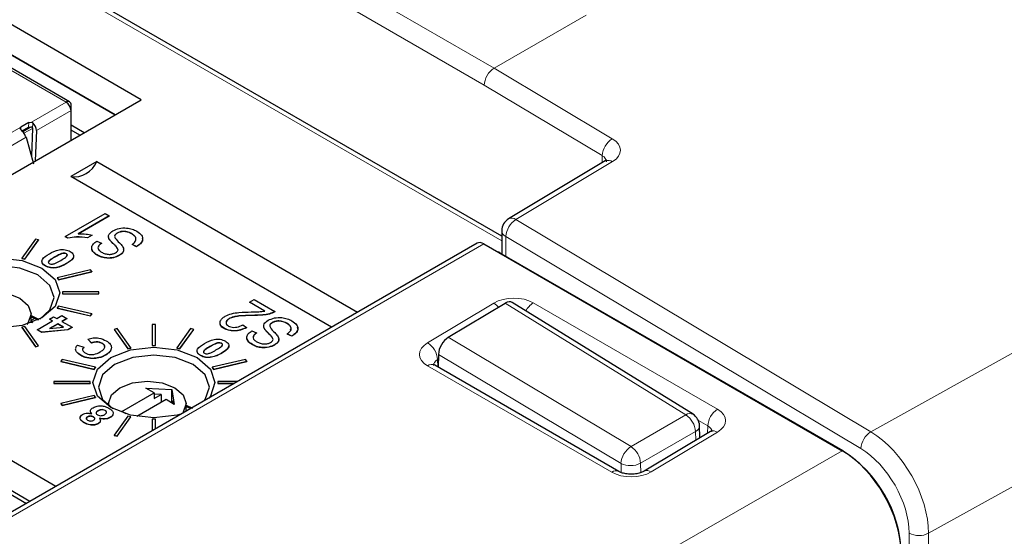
# Paper-space layout 'Blatt2' of a CAD drawing. Header units: millimetres. Extents: x 5 to 418, y 2 to 292.
# Tile 48 of 70: x 127.47 to 141.65, y 197.51 to 204.95. Entities that reach past the tile are written whole.
import ezdxf

# ---------------------------------------------------------------- set-up
doc = ezdxf.new("R2010")
doc.units = ezdxf.units.MM

psp = doc.layouts.new('Blatt2')

# ---------------------------------------------------------------- linework, layer by layer
at = {"color": 7, "linetype": 'Continuous', "lineweight": 18}
for p, q in [((103.469, 222.047), (134.299, 204.249)), ((134.156, 204.005), (103.329, 221.801)), ((134.409, 201.761), (101.511, 220.753)), ((139.725, 199.013), (168.859, 215.233)), ((169.695, 213.773), (140.556, 197.551)), ((134.299, 204.249), (135.624, 205.014)), ((126.188, 204.883), (128.134, 203.76)), ((134.299, 204.249), (136.001, 203.232)), ((135.857, 202.989), (134.156, 204.005)), ((127.635, 203.472), (128.134, 203.76)), ((127.706, 203.349), (128.205, 203.637)), ((126.862, 203.042), (127.482, 203.4)), ((127.482, 203.4), (127.482, 203.366)), ((127.632, 203.405), (127.509, 203.334)), ((127.527, 203.311), (127.65, 203.382)), ((127.594, 203.399), (127.597, 203.466)), ((127.65, 203.382), (127.653, 203.464)), ((127, 202.932), (127.557, 203.253)), ((135.857, 202.886), (135.857, 202.989)), ((136.005, 202.903), (134.611, 202.069)), ((134.611, 202.069), (139.725, 199.013)), ((134.467, 201.825), (134.467, 201.542)), ((139.581, 198.77), (134.467, 201.825)), ((134.152, 201.718), (124.6, 196.204)), ((128.83, 201.706), (128.83, 201.703)), ((127.971, 201.531), (127.971, 201.528)), ((128.135, 201.435), (128.135, 201.432)), ((133.34, 200.293), (134.296, 200.865)), ((137.06, 199.257), (134.459, 200.864)), ((134.862, 200.871), (137.515, 199.339)), ((130.816, 200.689), (130.816, 200.686)), ((127.678, 200.645), (127.63, 200.617)), ((131.064, 200.416), (131.064, 200.413)), ((133.638, 200.373), (136.27, 198.8)), ((130.205, 200.241), (130.205, 200.238)), ((130.37, 200.145), (130.37, 200.142)), ((136.126, 198.557), (133.497, 200.128)), ((133.496, 200.06), (133.484, 200.053)), ((133.484, 200.053), (133.487, 199.947)), ((135.993, 198.43), (133.34, 199.961)), ((136.27, 198.8), (137.06, 199.257)), ((137.376, 199.098), (137.24, 199.177)), ((137.199, 199.016), (136.408, 198.56)), ((137.515, 199.007), (136.559, 198.435)), ((137.203, 198.89), (137.199, 199.016)), ((137.373, 198.991), (137.376, 199.098)), ((127.405, 191.904), (139.313, 198.739)), ((139.314, 198.738), (139.319, 198.741)), ((136.128, 198.427), (136.126, 198.557)), ((136.408, 198.56), (136.411, 198.424)), ((140.276, 112.286), (140.276, 197.552)), ((140.556, 197.551), (140.556, 112.284))]:
    psp.add_line(p, q, dxfattribs=at)
at = {"color": 7, "linetype": 'Continuous', "lineweight": 25}
for p, q in [((134.409, 201.829), (101.611, 220.763)), ((129.214, 203.795), (119.965, 209.135)), ((128.838, 203.578), (119.965, 208.7)), ((119.965, 208.7), (128.838, 203.578)), ((128.184, 203.765), (126.241, 204.886)), ((124.406, 201.02), (129.214, 203.795)), ((128.205, 203.637), (128.205, 203.719)), ((128.205, 203.213), (128.205, 203.637)), ((127.597, 203.466), (127.482, 203.4)), ((127.5, 203.345), (127.594, 203.399)), ((127.594, 203.399), (127.632, 203.405)), ((127.597, 203.466), (127.635, 203.472)), ((127.65, 203.382), (127.633, 202.986)), ((128.205, 203.431), (128.394, 203.322)), ((127.557, 203.253), (127.666, 202.869)), ((127.706, 203.349), (127.688, 202.914)), ((128.33, 203.285), (128.205, 203.358)), ((128.574, 202.903), (128.2, 202.687)), ((128.574, 202.903), (132.331, 200.735)), ((135.9, 202.913), (134.506, 202.078)), ((131.957, 200.519), (128.2, 202.687)), ((128.121, 201.825), (128.694, 202.156)), ((128.753, 202.122), (128.305, 201.863)), ((128.753, 202.119), (128.305, 201.86)), ((128.694, 202.156), (128.753, 202.122)), ((128.753, 202.122), (128.753, 202.119)), ((128.159, 201.803), (128.121, 201.825)), ((128.121, 201.825), (128.121, 201.822)), ((128.159, 201.8), (128.121, 201.822)), ((128.51, 201.846), (128.444, 201.808)), ((128.51, 201.843), (128.444, 201.805)), ((128.444, 201.808), (128.444, 201.805)), ((128.51, 201.846), (128.51, 201.843)), ((128.869, 201.875), (128.869, 201.872)), ((129.08, 201.865), (129.08, 201.862)), ((134.409, 201.907), (134.409, 201.576)), ((134.052, 201.728), (124.503, 196.215)), ((127.693, 201.788), (127.494, 201.511)), ((127.538, 201.5), (127.737, 201.778)), ((127.538, 201.497), (127.737, 201.774)), ((127.737, 201.778), (127.693, 201.788)), ((127.737, 201.778), (127.737, 201.774)), ((128.159, 201.803), (128.159, 201.8)), ((128.576, 201.757), (128.643, 201.728)), ((128.643, 201.728), (128.643, 201.724)), ((128.761, 201.78), (128.761, 201.777)), ((129.149, 201.681), (129.083, 201.711)), ((129.083, 201.711), (129.083, 201.708)), ((129.149, 201.678), (129.083, 201.708)), ((129.149, 201.681), (129.149, 201.678)), ((134.152, 201.718), (139.313, 198.739)), ((128.138, 201.577), (128.138, 201.574)), ((128.581, 201.56), (128.581, 201.556)), ((128.9, 201.554), (128.9, 201.551)), ((134.382, 201.591), (139.319, 198.741)), ((127.494, 201.511), (127.494, 201.508)), ((127.494, 201.511), (127.538, 201.5)), ((127.494, 201.508), (127.538, 201.497)), ((127.538, 201.5), (127.538, 201.497)), ((127.835, 201.402), (127.835, 201.399)), ((128.485, 201.346), (128.004, 201.231)), ((128.023, 201.205), (128.503, 201.32)), ((128.023, 201.202), (128.503, 201.317)), ((128.503, 201.32), (128.485, 201.346)), ((128.503, 201.32), (128.503, 201.317)), ((128.004, 201.231), (128.023, 201.205)), ((128.004, 201.231), (128.004, 201.228)), ((128.004, 201.228), (128.023, 201.202)), ((128.023, 201.205), (128.023, 201.202)), ((128.084, 201.029), (128.084, 201.001)), ((128.604, 201.029), (128.084, 201.029)), ((128.084, 201.001), (128.604, 201.001)), ((128.084, 201.001), (128.084, 200.998)), ((128.084, 200.998), (128.604, 200.998)), ((128.604, 201.001), (128.604, 201.029)), ((128.604, 201.001), (128.604, 200.998)), ((128.023, 200.824), (128.004, 200.799)), ((128.503, 200.709), (128.023, 200.824)), ((130.774, 200.879), (130.84, 200.917)), ((130.995, 200.752), (130.774, 200.879)), ((130.774, 200.879), (130.774, 200.876)), ((130.84, 200.917), (131.141, 200.743)), ((133.638, 200.373), (134.459, 200.864)), ((137.163, 199.265), (134.559, 200.874)), ((127.63, 200.581), (127.63, 200.709)), ((127.999, 200.644), (128.072, 200.686)), ((128.004, 200.799), (128.004, 200.795)), ((128.004, 200.799), (128.485, 200.684)), ((128.004, 200.795), (128.485, 200.681)), ((128.072, 200.686), (128.146, 200.644)), ((128.485, 200.684), (128.503, 200.709)), ((128.485, 200.681), (128.503, 200.706)), ((128.485, 200.684), (128.485, 200.681)), ((128.503, 200.709), (128.503, 200.706)), ((131.141, 200.743), (131.141, 200.74)), ((127.743, 200.62), (127.63, 200.661)), ((127.665, 200.594), (127.63, 200.614)), ((127.63, 200.598), (127.648, 200.587)), ((127.719, 200.482), (127.939, 200.609)), ((127.893, 200.636), (127.953, 200.67)), ((127.939, 200.609), (127.893, 200.636)), ((127.893, 200.636), (127.893, 200.633)), ((127.936, 200.608), (127.893, 200.633)), ((128.013, 200.567), (127.894, 200.498)), ((128.013, 200.564), (127.901, 200.499)), ((127.953, 200.67), (127.999, 200.644)), ((128.095, 200.519), (128.013, 200.567)), ((128.013, 200.567), (128.013, 200.564)), ((128.09, 200.519), (128.013, 200.564)), ((128.146, 200.644), (128.072, 200.601)), ((128.072, 200.601), (128.219, 200.517)), ((128.146, 200.641), (128.075, 200.6)), ((128.146, 200.644), (128.146, 200.641)), ((129.374, 200.556), (129.374, 200.256)), ((129.422, 200.556), (129.374, 200.556)), ((129.422, 200.256), (129.422, 200.556)), ((130.483, 200.643), (130.483, 200.64)), ((130.679, 200.552), (130.73, 200.514)), ((131.103, 200.585), (131.103, 200.582)), ((131.315, 200.575), (131.315, 200.572)), ((127.538, 200.529), (127.494, 200.519)), ((127.494, 200.519), (127.693, 200.241)), ((127.494, 200.519), (127.494, 200.516)), ((127.494, 200.516), (127.693, 200.238)), ((127.737, 200.252), (127.538, 200.529)), ((127.783, 200.445), (127.719, 200.482)), ((127.719, 200.482), (127.719, 200.479)), ((127.783, 200.442), (127.719, 200.479)), ((128.16, 200.482), (127.783, 200.445)), ((128.16, 200.479), (127.783, 200.442)), ((127.783, 200.445), (127.783, 200.442)), ((127.894, 200.498), (128.095, 200.519)), ((128.219, 200.517), (128.16, 200.482)), ((128.219, 200.513), (128.16, 200.479)), ((128.16, 200.482), (128.16, 200.479)), ((128.219, 200.517), (128.219, 200.513)), ((128.869, 200.498), (128.825, 200.488)), ((128.825, 200.488), (129.024, 200.21)), ((128.825, 200.488), (128.825, 200.484)), ((128.825, 200.484), (129.024, 200.207)), ((129.068, 200.221), (128.869, 200.498)), ((129.927, 200.498), (129.728, 200.221)), ((129.772, 200.21), (129.971, 200.488)), ((129.772, 200.207), (129.971, 200.484)), ((129.971, 200.488), (129.927, 200.498)), ((129.971, 200.488), (129.971, 200.484)), ((130.41, 200.504), (130.41, 200.5)), ((130.73, 200.514), (130.73, 200.511)), ((130.811, 200.467), (130.877, 200.438)), ((130.877, 200.438), (130.877, 200.435)), ((130.995, 200.49), (130.995, 200.487)), ((131.384, 200.391), (131.318, 200.421)), ((131.318, 200.421), (131.318, 200.418)), ((131.384, 200.388), (131.318, 200.418)), ((131.384, 200.391), (131.384, 200.388)), ((127.693, 200.241), (127.737, 200.252)), ((127.693, 200.238), (127.737, 200.249)), ((127.737, 200.252), (127.737, 200.249)), ((128.296, 200.26), (128.387, 200.229)), ((128.498, 200.292), (128.447, 200.348)), ((128.447, 200.348), (128.447, 200.345)), ((128.498, 200.289), (128.447, 200.345)), ((128.498, 200.292), (128.498, 200.289)), ((128.654, 200.287), (128.654, 200.284)), ((129.374, 200.256), (129.374, 200.253)), ((129.374, 200.256), (129.422, 200.256)), ((129.374, 200.253), (129.422, 200.253)), ((129.422, 200.256), (129.422, 200.253)), ((130.372, 200.287), (130.372, 200.284)), ((130.816, 200.27), (130.816, 200.266)), ((131.135, 200.264), (131.135, 200.261)), ((127.693, 200.241), (127.693, 200.238)), ((128.271, 200.195), (128.274, 200.212)), ((128.271, 200.192), (128.274, 200.208)), ((128.271, 200.195), (128.271, 200.192)), ((128.344, 200.116), (128.344, 200.112)), ((128.387, 200.229), (128.387, 200.225)), ((128.705, 200.12), (128.705, 200.117)), ((128.788, 200.229), (128.788, 200.225)), ((129.024, 200.21), (129.068, 200.221)), ((129.024, 200.207), (129.068, 200.218)), ((129.024, 200.21), (129.024, 200.207)), ((129.068, 200.221), (129.068, 200.218)), ((129.728, 200.221), (129.772, 200.21)), ((129.728, 200.221), (129.728, 200.218)), ((129.728, 200.218), (129.772, 200.207)), ((129.772, 200.21), (129.772, 200.207)), ((130.07, 200.112), (130.07, 200.109)), ((133.497, 200.128), (133.494, 199.943)), ((128.077, 200.056), (128.059, 200.03)), ((128.059, 200.03), (128.539, 199.915)), ((128.059, 200.03), (128.059, 200.027)), ((128.059, 200.027), (128.539, 199.912)), ((128.557, 199.941), (128.077, 200.056)), ((128.512, 200.07), (128.512, 200.067)), ((130.719, 200.056), (130.239, 199.941)), ((130.257, 199.915), (130.738, 200.03)), ((130.257, 199.912), (130.738, 200.027)), ((130.738, 200.03), (130.719, 200.056)), ((130.738, 200.03), (130.738, 200.027)), ((136.096, 198.441), (133.443, 199.973)), ((128.539, 199.915), (128.557, 199.941)), ((128.539, 199.912), (128.557, 199.938)), ((128.539, 199.915), (128.539, 199.912)), ((128.557, 199.941), (128.557, 199.938)), ((130.239, 199.941), (130.257, 199.915)), ((130.239, 199.941), (130.239, 199.938)), ((130.239, 199.938), (130.257, 199.912)), ((130.257, 199.915), (130.257, 199.912)), ((127.958, 199.739), (127.958, 199.711)), ((128.478, 199.739), (127.958, 199.739)), ((127.958, 199.711), (127.958, 199.708)), ((127.958, 199.711), (128.478, 199.711)), ((127.958, 199.708), (128.478, 199.708)), ((128.478, 199.711), (128.478, 199.739)), ((128.478, 199.711), (128.478, 199.708)), ((130.318, 199.739), (130.318, 199.711)), ((130.606, 199.739), (130.318, 199.739)), ((130.318, 199.711), (130.558, 199.711)), ((130.318, 199.711), (130.318, 199.708)), ((130.318, 199.708), (130.553, 199.708)), ((128.936, 199.305), (129.403, 199.574)), ((129.284, 199.643), (129.658, 199.623)), ((129.403, 199.574), (129.284, 199.643)), ((129.403, 199.574), (129.403, 199.493)), ((129.502, 199.55), (129.403, 199.555)), ((129.403, 199.493), (129.502, 199.55)), ((129.502, 199.55), (129.502, 199.436)), ((129.658, 199.623), (129.692, 199.408)), ((129.658, 199.444), (129.658, 199.623)), ((128.539, 199.534), (128.059, 199.42)), ((128.059, 199.42), (128.077, 199.394)), ((128.059, 199.42), (128.059, 199.416)), ((128.059, 199.416), (128.077, 199.391)), ((128.077, 199.394), (128.557, 199.509)), ((128.077, 199.391), (128.557, 199.506)), ((128.557, 199.509), (128.539, 199.534)), ((128.557, 199.509), (128.557, 199.506)), ((128.744, 199.419), (128.744, 199.391)), ((129.573, 199.476), (129.153, 199.234)), ((129.692, 199.408), (129.573, 199.476)), ((129.672, 199.452), (129.644, 199.436)), ((129.677, 199.416), (129.672, 199.452)), ((129.864, 199.31), (129.864, 199.419)), ((129.864, 199.398), (129.954, 199.353)), ((128.077, 199.394), (128.077, 199.391)), ((128.592, 199.315), (128.592, 199.312)), ((128.696, 199.321), (128.696, 199.317)), ((128.999, 199.269), (128.936, 199.305)), ((129.931, 199.349), (129.864, 199.371)), ((129.876, 199.317), (129.864, 199.324)), ((128.394, 199.145), (128.394, 199.142)), ((128.442, 199.229), (128.442, 199.225)), ((128.527, 199.227), (128.527, 199.224)), ((128.597, 199.133), (128.597, 199.129)), ((128.768, 199.221), (128.768, 199.217)), ((129.024, 199.24), (128.825, 198.962)), ((128.869, 198.952), (129.068, 199.229)), ((128.869, 198.948), (129.068, 199.226)), ((129.068, 199.229), (129.024, 199.24)), ((129.068, 199.229), (129.068, 199.226)), ((129.422, 199.194), (129.374, 199.194)), ((129.374, 199.194), (129.374, 199.027)), ((129.422, 199.055), (129.422, 199.194)), ((137.415, 199.016), (136.459, 198.445)), ((137.263, 198.925), (137.257, 199.101)), ((128.825, 198.962), (128.869, 198.952)), ((128.825, 198.962), (128.825, 198.959)), ((128.825, 198.959), (128.869, 198.948)), ((128.869, 198.952), (128.869, 198.948)), ((127.986, 198.226), (127.058, 198.762)), ((126.634, 198.518), (127.562, 197.981)), ((127.612, 198.01), (127.058, 198.33))]:
    psp.add_line(p, q, dxfattribs=at)
at = {"color": 7, "linetype": 'Continuous', "lineweight": 25, "flags": 128}
for points in [[(135.9, 202.913), (135.902, 202.914), (135.903, 202.914)], [(134.382, 201.591), (134.364, 201.6), (134.349, 201.604)], [(126.541, 201.371), (126.827, 201.481), (127.164, 201.52), (127.5, 201.481), (127.786, 201.371), (127.977, 201.206), (128.044, 201.012), (127.977, 200.817), (127.786, 200.652), (127.5, 200.542), (127.164, 200.504), (126.827, 200.542), (126.541, 200.652), (126.351, 200.817), (126.284, 201.012), (126.351, 201.206), (126.541, 201.371)], [(127.756, 200.636), (127.901, 200.769), (127.962, 200.945), (127.901, 201.121), (127.728, 201.271), (127.469, 201.371), (127.164, 201.406), (126.858, 201.371), (126.599, 201.271)], [(126.512, 200.678), (126.51, 200.709), (126.552, 200.833), (126.674, 200.938), (126.855, 201.008), (127.07, 201.032), (127.284, 201.008), (127.466, 200.938), (127.587, 200.833), (127.63, 200.709), (127.587, 200.585), (127.566, 200.56)], [(127.63, 200.688), (127.719, 200.643), (127.74, 200.631)], [(128.776, 200.081), (129.061, 200.191), (129.398, 200.23), (129.735, 200.191), (130.02, 200.081), (130.211, 199.916), (130.278, 199.722), (130.211, 199.527), (130.187, 199.497)], [(130.12, 199.458), (130.136, 199.479), (130.197, 199.655), (130.136, 199.832), (129.963, 199.981), (129.704, 200.081), (129.398, 200.116), (129.093, 200.081), (128.833, 199.981)], [(129.787, 199.266), (129.735, 199.252), (129.398, 199.214), (129.061, 199.252), (128.776, 199.362), (128.585, 199.527), (128.518, 199.722), (128.585, 199.916), (128.776, 200.081)], [(128.833, 199.981), (128.66, 199.832), (128.6, 199.655), (128.66, 199.479), (128.806, 199.346)], [(128.747, 199.389), (128.744, 199.419), (128.787, 199.543), (128.908, 199.648), (129.09, 199.718), (129.304, 199.743), (129.518, 199.718), (129.7, 199.648), (129.822, 199.543), (129.864, 199.419), (129.822, 199.296), (129.808, 199.278)]]:
    psp.add_lwpolyline(points, dxfattribs=at)
at = {"color": 7, "linetype": 'Continuous', "lineweight": 25}
for centre, radius, start, end in [((128.162, 203.726), 0.0437, 350.786, 129.2033), ((128.051, 203.63), 0.154, 2.6055, 57.3945), ((128.246, 203.04), 0.356, 262.6225, 337.3722), ((134.609, 201.907), 0.2, 120.886, 180), ((137.057, 199.095), 0.2, 1.7164, 58.2863), ((138.325, 197.187), 1.844, 2.6055, 57.3945)]:
    psp.add_arc(centre, radius, start, end, dxfattribs=at)
at = {"color": 7, "linetype": 'Continuous', "lineweight": 18}
for centre, radius, start, end in [((136.168, 202.969), 0.312, 122.4792, 176.3612), ((135.944, 202.816), 0.106, 54.6009, 112.9089), ((134.779, 201.805), 0.312, 122.4792, 176.3612), ((134.55, 201.986), 0.103, 53.7297, 115.6417), ((134.504, 201.914), 0.0961, 184.1293, 247.1908), ((134.158, 200.637), 0.266, 39.5555, 58.8622), ((135.027, 200.618), 0.302, 123.1314, 153.6086), ((133.172, 200.03), 0.313, 4.2582, 57.4892), ((133.401, 199.885), 0.0975, 64.4037, 128.24), ((137.118, 199.175), 0.1, 63.7393, 125.4809), ((136.89, 198.998), 0.309, 3.2782, 56.7218), ((137.685, 199.08), 0.309, 123.2782, 176.7218), ((137.16, 199.106), 0.0976, 293.5345, 357.2358), ((137.457, 198.928), 0.0978, 53.4463, 115.2978), ((139.893, 198.75), 0.312, 122.4792, 176.3612), ((136.437, 198.537), 0.312, 122.4792, 176.3612), ((136.1, 198.542), 0.309, 3.2782, 56.7218), ((136.264, 198.837), 0.312, 243.6431, 297.5166), ((136.054, 198.35), 0.101, 66.3518, 127.1652), ((136.5, 198.356), 0.0983, 53.5326, 114.4088), ((140.418, 197.826), 0.308, 242.6574, 296.753)]:
    psp.add_arc(centre, radius, start, end, dxfattribs=at)
for centre, major_axis, ratio, start_param, end_param in [((134.297, 204.086), (0.101, 0.172), 0.572322, 0.789605, 2.360402), ((135.718, 203.069), (0.4, -0.006), 0.587275, 5.524276, 7.077619), ((135.715, 202.907), (0.2, -0.006), 0.597067, 0.009367, 0.804104), ((134.579, 200.702), (0.4, 0.006), 0.58763, 0.776343, 2.346835), ((133.623, 200.13), (0.4, 0.006), 0.587278, 2.347777, 3.918268), ((133.626, 199.968), (0.2, 0), 0.597256, 2.357288, 3.154449), ((137.232, 199.17), (0.4, 0.006), 0.586914, 5.488451, 7.058943), ((137.235, 199.008), (0.2, 0.013), 0.594995, 6.213605, 7.030373), ((139.71, 198.042), (-0.597, 1.041), 0.575692, 3.928466, 5.481812), ((139.569, 197.961), (-0.5, 0.866), 0.577378, 3.92691, 5.480256), ((136.276, 198.599), (0.4, 0.006), 0.587278, 3.918268, 5.48876)]:
    psp.add_ellipse(centre, major_axis=major_axis, ratio=ratio, start_param=start_param, end_param=end_param, dxfattribs=at)
at = {"color": 7, "linetype": 'Continuous', "lineweight": 25}
for centre, major_axis, ratio, start_param, end_param in [((127.635, 203.39), (-0.046, 0.0889), 0.605449, 3.95468, 5.324118), ((134.152, 201.555), (-0.1, 0.173), 0.577557, 5.497716, 6.283187), ((134.457, 200.702), (0.1, 0.173), 0.557055, 6.266764, 7.069223), ((133.636, 200.211), (0.1, 0.173), 0.557055, 0.785614, 2.35641), ((139.313, 197.759), (-0.6, 1.039), 0.577587, 3.927194, 5.497635)]:
    psp.add_ellipse(centre, major_axis=major_axis, ratio=ratio, start_param=start_param, end_param=end_param, dxfattribs=at)
for points, knots in [([(127.492, 203.355), (127.49, 203.356), (127.487, 203.359), (127.484, 203.363), (127.481, 203.367), (127.478, 203.371), (127.476, 203.374), (127.475, 203.377), (127.473, 203.382), (127.473, 203.388), (127.475, 203.395), (127.48, 203.398), (127.482, 203.4)], [0, 0, 0, 0, 0.086514, 0.173028, 0.259544, 0.346069, 0.389296, 0.475848, 0.519081, 0.693571, 0.869131, 1, 1, 1, 1]), ([(127.632, 203.405), (127.634, 203.404), (127.639, 203.403), (127.644, 203.399), (127.647, 203.394), (127.649, 203.388), (127.649, 203.384), (127.65, 203.382)], [0, 0, 0, 0, 0.201373, 0.403431, 0.59339, 0.787945, 1, 1, 1, 1]), ([(127.635, 203.472), (127.639, 203.471), (127.646, 203.469), (127.651, 203.466), (127.653, 203.464)], [0, 0, 0, 0, 0.593525, 1, 1, 1, 1]), ([(127.557, 203.253), (127.549, 203.272), (127.531, 203.311), (127.505, 203.34), (127.492, 203.355)], [0, 0, 0, 0, 0.5, 1, 1, 1, 1]), ([(135.921, 202.929), (135.92, 202.927), (135.919, 202.925), (135.905, 202.916), (135.9, 202.913)], [0, 0, 0, 0, 0.628802, 1, 1, 1, 1]), ([(128.808, 201.908), (128.837, 201.921), (128.894, 201.947), (128.999, 201.952), (129.088, 201.933), (129.13, 201.912), (129.151, 201.901)], [0, 0, 0, 0, 0.279546, 0.558773, 0.779039, 1, 1, 1, 1]), ([(128.444, 201.808), (128.39, 201.814), (128.294, 201.825), (128.2, 201.81), (128.159, 201.803)], [0, 0, 0, 0, 0.560204, 1, 1, 1, 1]), ([(128.444, 201.805), (128.39, 201.811), (128.294, 201.822), (128.2, 201.807), (128.159, 201.8)], [0, 0, 0, 0, 0.560204, 1, 1, 1, 1]), ([(128.305, 201.863), (128.344, 201.863), (128.414, 201.863), (128.481, 201.852), (128.51, 201.846)], [0, 0, 0, 0, 0.559755, 1, 1, 1, 1]), ([(128.761, 201.78), (128.754, 201.792), (128.741, 201.817), (128.749, 201.865), (128.786, 201.892), (128.808, 201.908)], [0, 0, 0, 0, 0.280966, 0.561401, 1, 1, 1, 1]), ([(128.761, 201.777), (128.753, 201.789), (128.742, 201.808), (128.747, 201.827), (128.749, 201.833)], [0, 0, 0, 0, 0.679824, 1, 1, 1, 1]), ([(128.869, 201.875), (128.861, 201.87), (128.846, 201.861), (128.833, 201.842), (128.832, 201.822), (128.849, 201.783), (128.879, 201.755), (128.903, 201.732)], [0, 0, 0, 0, 0.124972, 0.249815, 0.374598, 0.499572, 1, 1, 1, 1]), ([(128.869, 201.872), (128.861, 201.867), (128.847, 201.857), (128.835, 201.844), (128.835, 201.836), (128.835, 201.835)], [0, 0, 0, 0, 0.460631, 0.920786, 1, 1, 1, 1]), ([(129.08, 201.865), (129.063, 201.874), (129.03, 201.891), (128.968, 201.901), (128.91, 201.895), (128.882, 201.882), (128.869, 201.875)], [0, 0, 0, 0, 0.28085, 0.559959, 0.779767, 1, 1, 1, 1]), ([(129.08, 201.862), (129.063, 201.871), (129.03, 201.888), (128.968, 201.898), (128.91, 201.892), (128.882, 201.879), (128.869, 201.872)], [0, 0, 0, 0, 0.28085, 0.559959, 0.779767, 1, 1, 1, 1]), ([(129.083, 201.711), (129.101, 201.724), (129.135, 201.749), (129.145, 201.796), (129.123, 201.836), (129.094, 201.856), (129.08, 201.865)], [0, 0, 0, 0, 0.280743, 0.559143, 0.77941, 1, 1, 1, 1]), ([(129.134, 201.771), (129.136, 201.779), (129.144, 201.8), (129.122, 201.833), (129.094, 201.852), (129.08, 201.862)], [0, 0, 0, 0, 0.243302, 0.621373, 1, 1, 1, 1]), ([(129.151, 201.901), (129.177, 201.883), (129.229, 201.847), (129.243, 201.78), (129.211, 201.723), (129.17, 201.695), (129.149, 201.681)], [0, 0, 0, 0, 0.280063, 0.558927, 0.779176, 1, 1, 1, 1]), ([(128.581, 201.56), (128.558, 201.576), (128.511, 201.607), (128.495, 201.667), (128.522, 201.72), (128.558, 201.745), (128.576, 201.757)], [0, 0, 0, 0, 0.2801553, 0.5590638, 0.7792847, 1, 1, 1, 1]), ([(128.643, 201.728), (128.628, 201.717), (128.599, 201.695), (128.587, 201.656), (128.608, 201.623), (128.633, 201.607), (128.645, 201.599)], [0, 0, 0, 0, 0.280757, 0.5593, 0.779211, 1, 1, 1, 1]), ([(128.643, 201.724), (128.627, 201.714), (128.603, 201.697), (128.6, 201.676), (128.599, 201.669)], [0, 0, 0, 0, 0.65322, 1, 1, 1, 1]), ([(128.83, 201.706), (128.815, 201.72), (128.79, 201.743), (128.77, 201.769), (128.761, 201.78)], [0, 0, 0, 0, 0.56013, 1, 1, 1, 1]), ([(128.83, 201.703), (128.815, 201.716), (128.79, 201.74), (128.77, 201.766), (128.761, 201.777)], [0, 0, 0, 0, 0.56013, 1, 1, 1, 1]), ([(128.882, 201.633), (128.876, 201.647), (128.865, 201.674), (128.841, 201.696), (128.83, 201.706)], [0, 0, 0, 0, 0.557866, 1, 1, 1, 1]), ([(128.882, 201.63), (128.876, 201.644), (128.865, 201.67), (128.841, 201.693), (128.83, 201.703)], [0, 0, 0, 0, 0.557866, 1, 1, 1, 1]), ([(128.903, 201.732), (128.919, 201.716), (128.949, 201.685), (128.969, 201.634), (128.949, 201.587), (128.916, 201.565), (128.9, 201.554)], [0, 0, 0, 0, 0.281142, 0.560056, 0.779862, 1, 1, 1, 1]), ([(129.227, 201.807), (129.231, 201.796), (129.242, 201.766), (129.209, 201.719), (129.169, 201.692), (129.149, 201.678)], [0, 0, 0, 0, 0.242236, 0.620624, 1, 1, 1, 1]), ([(127.835, 201.402), (127.817, 201.416), (127.79, 201.436), (127.784, 201.47), (127.799, 201.52), (127.851, 201.551), (127.893, 201.576)], [0, 0, 0, 0, 0.249123, 0.374778, 0.500308, 1, 1, 1, 1]), ([(127.971, 201.531), (127.947, 201.517), (127.911, 201.496), (127.877, 201.467), (127.875, 201.446), (127.885, 201.438), (127.89, 201.434)], [0, 0, 0, 0, 0.502031, 0.751264, 0.875969, 1, 1, 1, 1]), ([(127.971, 201.528), (127.948, 201.514), (127.914, 201.493), (127.878, 201.468), (127.878, 201.458), (127.878, 201.458)], [0, 0, 0, 0, 0.6637389, 0.9932522, 1, 1, 1, 1]), ([(127.893, 201.576), (127.936, 201.6), (127.99, 201.63), (128.076, 201.638), (128.135, 201.635), (128.17, 201.62), (128.193, 201.609)], [0, 0, 0, 0, 0.4997, 0.625239, 0.750888, 1, 1, 1, 1]), ([(128.138, 201.577), (128.131, 201.58), (128.117, 201.586), (128.081, 201.585), (128.031, 201.565), (127.995, 201.545), (127.971, 201.531)], [0, 0, 0, 0, 0.124043, 0.248741, 0.497969, 1, 1, 1, 1]), ([(128.138, 201.574), (128.131, 201.577), (128.117, 201.583), (128.081, 201.581), (128.031, 201.562), (127.995, 201.541), (127.971, 201.528)], [0, 0, 0, 0, 0.124043, 0.248741, 0.497969, 1, 1, 1, 1]), ([(128.058, 201.481), (128.082, 201.495), (128.117, 201.515), (128.151, 201.545), (128.153, 201.565), (128.143, 201.573), (128.138, 201.577)], [0, 0, 0, 0, 0.502065, 0.751302, 0.876019, 1, 1, 1, 1]), ([(128.193, 201.609), (128.211, 201.596), (128.238, 201.575), (128.244, 201.541), (128.229, 201.491), (128.177, 201.46), (128.135, 201.435)], [0, 0, 0, 0, 0.249108, 0.37474, 0.500242, 1, 1, 1, 1]), ([(128.239, 201.553), (128.241, 201.548), (128.244, 201.535), (128.227, 201.488), (128.176, 201.457), (128.135, 201.432)], [0, 0, 0, 0, 0.107347, 0.286519, 1, 1, 1, 1]), ([(128.15, 201.548), (128.151, 201.552), (128.153, 201.562), (128.143, 201.57), (128.138, 201.574)], [0, 0, 0, 0, 0.487492, 1, 1, 1, 1]), ([(128.581, 201.556), (128.556, 201.572), (128.517, 201.597), (128.512, 201.629), (128.51, 201.641)], [0, 0, 0, 0, 0.64375, 1, 1, 1, 1]), ([(128.9, 201.554), (128.874, 201.542), (128.821, 201.517), (128.724, 201.512), (128.641, 201.529), (128.601, 201.549), (128.581, 201.56)], [0, 0, 0, 0, 0.2796966, 0.5588536, 0.7791302, 1, 1, 1, 1]), ([(128.9, 201.551), (128.874, 201.539), (128.821, 201.514), (128.724, 201.509), (128.641, 201.526), (128.601, 201.546), (128.581, 201.556)], [0, 0, 0, 0, 0.2796966, 0.5588536, 0.7791302, 1, 1, 1, 1]), ([(128.645, 201.599), (128.661, 201.591), (128.692, 201.575), (128.75, 201.565), (128.805, 201.571), (128.83, 201.583), (128.843, 201.589)], [0, 0, 0, 0, 0.280929, 0.559977, 0.779752, 1, 1, 1, 1]), ([(128.843, 201.589), (128.854, 201.596), (128.874, 201.609), (128.88, 201.625), (128.882, 201.633)], [0, 0, 0, 0, 0.5603736, 1, 1, 1, 1]), ([(128.956, 201.647), (128.958, 201.64), (128.967, 201.62), (128.948, 201.584), (128.916, 201.562), (128.9, 201.551)], [0, 0, 0, 0, 0.196308, 0.597851, 1, 1, 1, 1]), ([(127.835, 201.399), (127.816, 201.412), (127.792, 201.428), (127.79, 201.448), (127.789, 201.452)], [0, 0, 0, 0, 0.831427, 1, 1, 1, 1]), ([(128.135, 201.435), (128.092, 201.411), (128.038, 201.382), (127.952, 201.373), (127.893, 201.376), (127.858, 201.392), (127.835, 201.402)], [0, 0, 0, 0, 0.499665, 0.625209, 0.750865, 1, 1, 1, 1]), ([(128.135, 201.432), (128.092, 201.408), (128.038, 201.378), (127.952, 201.37), (127.893, 201.373), (127.858, 201.389), (127.835, 201.399)], [0, 0, 0, 0, 0.499665, 0.625209, 0.750865, 1, 1, 1, 1]), ([(127.89, 201.434), (127.897, 201.431), (127.911, 201.425), (127.947, 201.427), (127.997, 201.446), (128.034, 201.467), (128.058, 201.481)], [0, 0, 0, 0, 0.123975, 0.24873, 0.497985, 1, 1, 1, 1]), ([(130.41, 200.504), (130.39, 200.518), (130.348, 200.546), (130.349, 200.6), (130.377, 200.645), (130.409, 200.667), (130.426, 200.678)], [0, 0, 0, 0, 0.279693, 0.558261, 0.779102, 1, 1, 1, 1]), ([(130.426, 200.678), (130.455, 200.691), (130.513, 200.718), (130.645, 200.734), (130.74, 200.737), (130.797, 200.739)], [0, 0, 0, 0, 0.279141, 0.559078, 1, 1, 1, 1]), ([(130.816, 200.689), (130.75, 200.688), (130.659, 200.687), (130.545, 200.67), (130.504, 200.652), (130.483, 200.643)], [0, 0, 0, 0, 0.560605, 0.780638, 1, 1, 1, 1]), ([(130.816, 200.686), (130.75, 200.685), (130.659, 200.684), (130.545, 200.667), (130.504, 200.649), (130.483, 200.64)], [0, 0, 0, 0, 0.560605, 0.780638, 1, 1, 1, 1]), ([(130.797, 200.739), (130.82, 200.739), (130.857, 200.74), (130.909, 200.741), (130.953, 200.744), (130.981, 200.749), (130.995, 200.752)], [0, 0, 0, 0, 0.340053, 0.560075, 0.780078, 1, 1, 1, 1]), ([(131.141, 200.743), (131.116, 200.732), (131.064, 200.709), (130.95, 200.692), (130.866, 200.69), (130.816, 200.689)], [0, 0, 0, 0, 0.278998, 0.559153, 1, 1, 1, 1]), ([(131.141, 200.74), (131.116, 200.728), (131.064, 200.705), (130.95, 200.689), (130.866, 200.687), (130.816, 200.686)], [0, 0, 0, 0, 0.278998, 0.559153, 1, 1, 1, 1]), ([(130.41, 200.5), (130.387, 200.514), (130.357, 200.532), (130.358, 200.556), (130.358, 200.562)], [0, 0, 0, 0, 0.773583, 1, 1, 1, 1]), ([(130.483, 200.64), (130.471, 200.631), (130.446, 200.614), (130.433, 200.588), (130.439, 200.575), (130.44, 200.572)], [0, 0, 0, 0, 0.446056, 0.890667, 1, 1, 1, 1]), ([(130.483, 200.643), (130.471, 200.635), (130.445, 200.618), (130.434, 200.586), (130.442, 200.557), (130.462, 200.543), (130.471, 200.536)], [0, 0, 0, 0, 0.280425, 0.559943, 0.779929, 1, 1, 1, 1]), ([(130.471, 200.536), (130.483, 200.531), (130.505, 200.52), (130.55, 200.515), (130.614, 200.52), (130.652, 200.539), (130.679, 200.552)], [0, 0, 0, 0, 0.186999, 0.373859, 0.561031, 1, 1, 1, 1]), ([(130.995, 200.49), (130.988, 200.503), (130.975, 200.528), (130.984, 200.576), (131.02, 200.602), (131.043, 200.618)], [0, 0, 0, 0, 0.280966, 0.561401, 1, 1, 1, 1]), ([(130.995, 200.487), (130.987, 200.499), (130.976, 200.518), (130.981, 200.537), (130.983, 200.543)], [0, 0, 0, 0, 0.679824, 1, 1, 1, 1]), ([(131.043, 200.618), (131.071, 200.631), (131.129, 200.657), (131.234, 200.662), (131.322, 200.643), (131.365, 200.622), (131.386, 200.611)], [0, 0, 0, 0, 0.279546, 0.558773, 0.779039, 1, 1, 1, 1]), ([(131.103, 200.585), (131.096, 200.58), (131.081, 200.571), (131.068, 200.552), (131.066, 200.532), (131.084, 200.493), (131.114, 200.465), (131.138, 200.442)], [0, 0, 0, 0, 0.124972, 0.249815, 0.374598, 0.499572, 1, 1, 1, 1]), ([(131.103, 200.582), (131.096, 200.577), (131.081, 200.567), (131.07, 200.554), (131.069, 200.546), (131.069, 200.545)], [0, 0, 0, 0, 0.460631, 0.920786, 1, 1, 1, 1]), ([(131.315, 200.575), (131.298, 200.584), (131.264, 200.601), (131.202, 200.611), (131.144, 200.605), (131.117, 200.592), (131.103, 200.585)], [0, 0, 0, 0, 0.28085, 0.559959, 0.779767, 1, 1, 1, 1]), ([(131.315, 200.572), (131.298, 200.581), (131.264, 200.598), (131.202, 200.608), (131.144, 200.602), (131.117, 200.589), (131.103, 200.582)], [0, 0, 0, 0, 0.28085, 0.559959, 0.779767, 1, 1, 1, 1]), ([(131.318, 200.421), (131.335, 200.434), (131.369, 200.459), (131.38, 200.506), (131.358, 200.546), (131.329, 200.566), (131.315, 200.575)], [0, 0, 0, 0, 0.280743, 0.559143, 0.77941, 1, 1, 1, 1]), ([(131.368, 200.482), (131.371, 200.49), (131.378, 200.51), (131.357, 200.543), (131.329, 200.562), (131.315, 200.572)], [0, 0, 0, 0, 0.243302, 0.621373, 1, 1, 1, 1]), ([(131.386, 200.611), (131.412, 200.593), (131.464, 200.557), (131.478, 200.49), (131.445, 200.433), (131.404, 200.405), (131.384, 200.391)], [0, 0, 0, 0, 0.280063, 0.558927, 0.779176, 1, 1, 1, 1]), ([(130.73, 200.514), (130.704, 200.502), (130.651, 200.478), (130.558, 200.463), (130.471, 200.474), (130.431, 200.494), (130.41, 200.504)], [0, 0, 0, 0, 0.28092, 0.560105, 0.779774, 1, 1, 1, 1]), ([(130.73, 200.511), (130.704, 200.499), (130.651, 200.475), (130.558, 200.46), (130.471, 200.471), (130.431, 200.49), (130.41, 200.5)], [0, 0, 0, 0, 0.28092, 0.560105, 0.779774, 1, 1, 1, 1]), ([(130.816, 200.27), (130.792, 200.286), (130.745, 200.318), (130.729, 200.377), (130.757, 200.43), (130.793, 200.455), (130.811, 200.467)], [0, 0, 0, 0, 0.280155, 0.559064, 0.779285, 1, 1, 1, 1]), ([(130.877, 200.438), (130.863, 200.427), (130.834, 200.405), (130.822, 200.366), (130.843, 200.333), (130.868, 200.317), (130.88, 200.309)], [0, 0, 0, 0, 0.280757, 0.5593, 0.779211, 1, 1, 1, 1]), ([(130.877, 200.435), (130.861, 200.424), (130.837, 200.407), (130.834, 200.387), (130.833, 200.379)], [0, 0, 0, 0, 0.65322, 1, 1, 1, 1]), ([(131.064, 200.416), (131.05, 200.43), (131.024, 200.454), (131.004, 200.479), (130.995, 200.49)], [0, 0, 0, 0, 0.56013, 1, 1, 1, 1]), ([(131.064, 200.413), (131.05, 200.427), (131.024, 200.45), (131.004, 200.476), (130.995, 200.487)], [0, 0, 0, 0, 0.56013, 1, 1, 1, 1]), ([(131.116, 200.343), (131.11, 200.357), (131.1, 200.384), (131.075, 200.406), (131.064, 200.416)], [0, 0, 0, 0, 0.557866, 1, 1, 1, 1]), ([(131.116, 200.34), (131.11, 200.354), (131.1, 200.38), (131.075, 200.403), (131.064, 200.413)], [0, 0, 0, 0, 0.557866, 1, 1, 1, 1]), ([(131.138, 200.442), (131.153, 200.426), (131.184, 200.395), (131.203, 200.344), (131.183, 200.297), (131.151, 200.275), (131.135, 200.264)], [0, 0, 0, 0, 0.281142, 0.560056, 0.779862, 1, 1, 1, 1]), ([(131.461, 200.517), (131.465, 200.506), (131.476, 200.476), (131.444, 200.429), (131.404, 200.402), (131.384, 200.388)], [0, 0, 0, 0, 0.242236, 0.620624, 1, 1, 1, 1]), ([(128.275, 200.225), (128.276, 200.228), (128.277, 200.24), (128.287, 200.252), (128.296, 200.26)], [0, 0, 0, 0, 0.204048, 1, 1, 1, 1]), ([(128.447, 200.348), (128.472, 200.354), (128.522, 200.368), (128.624, 200.364), (128.679, 200.338), (128.712, 200.322)], [0, 0, 0, 0, 0.281101, 0.560971, 1, 1, 1, 1]), ([(128.654, 200.287), (128.642, 200.293), (128.617, 200.304), (128.558, 200.31), (128.52, 200.299), (128.498, 200.292)], [0, 0, 0, 0, 0.2803534, 0.560344, 1, 1, 1, 1]), ([(128.654, 200.284), (128.642, 200.289), (128.617, 200.301), (128.558, 200.306), (128.52, 200.296), (128.498, 200.289)], [0, 0, 0, 0, 0.2803534, 0.560344, 1, 1, 1, 1]), ([(128.622, 200.163), (128.638, 200.173), (128.67, 200.192), (128.697, 200.227), (128.689, 200.262), (128.666, 200.279), (128.654, 200.287)], [0, 0, 0, 0, 0.281342, 0.560482, 0.780059, 1, 1, 1, 1]), ([(128.688, 200.243), (128.687, 200.248), (128.685, 200.264), (128.667, 200.276), (128.654, 200.284)], [0, 0, 0, 0, 0.324906, 1, 1, 1, 1]), ([(128.712, 200.322), (128.735, 200.307), (128.776, 200.28), (128.784, 200.244), (128.788, 200.229)], [0, 0, 0, 0, 0.559952, 1, 1, 1, 1]), ([(130.07, 200.112), (130.052, 200.126), (130.024, 200.146), (130.019, 200.18), (130.034, 200.23), (130.086, 200.261), (130.127, 200.286)], [0, 0, 0, 0, 0.249123, 0.374778, 0.500308, 1, 1, 1, 1]), ([(130.127, 200.286), (130.17, 200.31), (130.224, 200.34), (130.31, 200.348), (130.369, 200.345), (130.404, 200.33), (130.427, 200.319)], [0, 0, 0, 0, 0.4997, 0.625239, 0.750888, 1, 1, 1, 1]), ([(130.372, 200.287), (130.365, 200.29), (130.351, 200.296), (130.316, 200.295), (130.265, 200.275), (130.229, 200.255), (130.205, 200.241)], [0, 0, 0, 0, 0.124043, 0.248741, 0.497969, 1, 1, 1, 1]), ([(130.372, 200.284), (130.365, 200.287), (130.351, 200.293), (130.316, 200.291), (130.265, 200.272), (130.229, 200.251), (130.205, 200.238)], [0, 0, 0, 0, 0.124043, 0.248741, 0.497969, 1, 1, 1, 1]), ([(130.292, 200.191), (130.316, 200.205), (130.352, 200.225), (130.385, 200.255), (130.388, 200.275), (130.377, 200.283), (130.372, 200.287)], [0, 0, 0, 0, 0.502065, 0.751302, 0.876019, 1, 1, 1, 1]), ([(130.427, 200.319), (130.446, 200.306), (130.473, 200.285), (130.479, 200.251), (130.463, 200.202), (130.411, 200.17), (130.37, 200.145)], [0, 0, 0, 0, 0.249108, 0.37474, 0.500242, 1, 1, 1, 1]), ([(130.474, 200.263), (130.475, 200.258), (130.479, 200.245), (130.462, 200.198), (130.41, 200.167), (130.37, 200.142)], [0, 0, 0, 0, 0.107347, 0.286519, 1, 1, 1, 1]), ([(130.384, 200.258), (130.385, 200.262), (130.388, 200.272), (130.378, 200.28), (130.372, 200.284)], [0, 0, 0, 0, 0.487492, 1, 1, 1, 1]), ([(130.816, 200.266), (130.79, 200.282), (130.751, 200.307), (130.746, 200.339), (130.745, 200.351)], [0, 0, 0, 0, 0.64375, 1, 1, 1, 1]), ([(131.135, 200.264), (131.109, 200.252), (131.056, 200.227), (130.958, 200.223), (130.875, 200.239), (130.836, 200.259), (130.816, 200.27)], [0, 0, 0, 0, 0.279697, 0.558854, 0.77913, 1, 1, 1, 1]), ([(131.135, 200.261), (131.109, 200.249), (131.056, 200.224), (130.958, 200.219), (130.875, 200.236), (130.836, 200.256), (130.816, 200.266)], [0, 0, 0, 0, 0.279697, 0.558854, 0.77913, 1, 1, 1, 1]), ([(130.88, 200.309), (130.895, 200.301), (130.927, 200.285), (130.985, 200.275), (131.039, 200.281), (131.065, 200.293), (131.077, 200.299)], [0, 0, 0, 0, 0.280929, 0.559977, 0.779752, 1, 1, 1, 1]), ([(131.077, 200.299), (131.089, 200.306), (131.109, 200.319), (131.114, 200.335), (131.116, 200.343)], [0, 0, 0, 0, 0.560374, 1, 1, 1, 1]), ([(131.19, 200.357), (131.193, 200.351), (131.202, 200.33), (131.182, 200.294), (131.151, 200.272), (131.135, 200.261)], [0, 0, 0, 0, 0.196308, 0.597851, 1, 1, 1, 1]), ([(128.344, 200.116), (128.324, 200.129), (128.289, 200.152), (128.277, 200.182), (128.271, 200.195)], [0, 0, 0, 0, 0.559998, 1, 1, 1, 1]), ([(128.344, 200.112), (128.324, 200.125), (128.289, 200.149), (128.277, 200.179), (128.271, 200.192)], [0, 0, 0, 0, 0.559998, 1, 1, 1, 1]), ([(128.512, 200.07), (128.476, 200.073), (128.413, 200.08), (128.365, 200.105), (128.344, 200.116)], [0, 0, 0, 0, 0.558262, 1, 1, 1, 1]), ([(128.512, 200.067), (128.476, 200.07), (128.413, 200.076), (128.365, 200.101), (128.344, 200.112)], [0, 0, 0, 0, 0.558262, 1, 1, 1, 1]), ([(128.387, 200.229), (128.381, 200.221), (128.368, 200.206), (128.371, 200.183), (128.385, 200.163), (128.4, 200.153), (128.407, 200.148)], [0, 0, 0, 0, 0.279866, 0.559178, 0.779488, 1, 1, 1, 1]), ([(128.387, 200.225), (128.38, 200.218), (128.371, 200.21), (128.372, 200.2), (128.372, 200.199)], [0, 0, 0, 0, 0.888114, 1, 1, 1, 1]), ([(128.407, 200.148), (128.419, 200.142), (128.443, 200.131), (128.488, 200.123), (128.556, 200.128), (128.595, 200.148), (128.622, 200.163)], [0, 0, 0, 0, 0.187245, 0.374087, 0.560812, 1, 1, 1, 1]), ([(128.705, 200.12), (128.674, 200.105), (128.618, 200.076), (128.544, 200.072), (128.512, 200.07)], [0, 0, 0, 0, 0.560229, 1, 1, 1, 1]), ([(128.705, 200.117), (128.674, 200.101), (128.618, 200.073), (128.544, 200.068), (128.512, 200.067)], [0, 0, 0, 0, 0.560229, 1, 1, 1, 1]), ([(128.788, 200.229), (128.783, 200.206), (128.774, 200.164), (128.726, 200.134), (128.705, 200.12)], [0, 0, 0, 0, 0.558232, 1, 1, 1, 1]), ([(128.788, 200.225), (128.783, 200.202), (128.774, 200.161), (128.726, 200.131), (128.705, 200.117)], [0, 0, 0, 0, 0.558232, 1, 1, 1, 1]), ([(130.07, 200.109), (130.05, 200.122), (130.027, 200.138), (130.024, 200.158), (130.024, 200.162)], [0, 0, 0, 0, 0.831427, 1, 1, 1, 1]), ([(130.37, 200.145), (130.326, 200.121), (130.272, 200.092), (130.186, 200.083), (130.128, 200.086), (130.093, 200.102), (130.07, 200.112)], [0, 0, 0, 0, 0.4996648, 0.6252095, 0.7508646, 1, 1, 1, 1]), ([(130.37, 200.142), (130.326, 200.118), (130.272, 200.089), (130.186, 200.08), (130.128, 200.083), (130.093, 200.099), (130.07, 200.109)], [0, 0, 0, 0, 0.4996648, 0.6252095, 0.7508646, 1, 1, 1, 1]), ([(130.205, 200.241), (130.181, 200.227), (130.146, 200.206), (130.112, 200.177), (130.109, 200.156), (130.119, 200.148), (130.125, 200.144)], [0, 0, 0, 0, 0.502031, 0.751264, 0.875969, 1, 1, 1, 1]), ([(130.205, 200.238), (130.183, 200.224), (130.149, 200.203), (130.113, 200.178), (130.113, 200.168), (130.113, 200.168)], [0, 0, 0, 0, 0.663739, 0.993252, 1, 1, 1, 1]), ([(130.125, 200.144), (130.132, 200.141), (130.146, 200.135), (130.181, 200.137), (130.232, 200.156), (130.268, 200.177), (130.292, 200.191)], [0, 0, 0, 0, 0.123975, 0.24873, 0.497985, 1, 1, 1, 1]), ([(133.443, 199.973), (133.434, 199.979), (133.42, 199.989), (133.421, 199.989), (133.421, 199.988)], [0, 0, 0, 0, 0.593549, 1, 1, 1, 1]), ([(128.394, 199.145), (128.379, 199.155), (128.351, 199.173), (128.333, 199.207), (128.34, 199.239), (128.361, 199.255), (128.372, 199.262)], [0, 0, 0, 0, 0.28101, 0.560141, 0.780149, 1, 1, 1, 1]), ([(128.372, 199.262), (128.382, 199.267), (128.402, 199.277), (128.45, 199.282), (128.482, 199.276), (128.502, 199.272)], [0, 0, 0, 0, 0.280231, 0.560384, 1, 1, 1, 1]), ([(128.502, 199.272), (128.496, 199.28), (128.484, 199.297), (128.484, 199.322), (128.498, 199.344), (128.514, 199.355), (128.522, 199.36)], [0, 0, 0, 0, 0.2803593, 0.5597625, 0.7796886, 1, 1, 1, 1]), ([(128.502, 199.269), (128.495, 199.277), (128.484, 199.292), (128.486, 199.308), (128.487, 199.314)], [0, 0, 0, 0, 0.564286, 1, 1, 1, 1]), ([(128.522, 199.36), (128.541, 199.368), (128.579, 199.386), (128.65, 199.387), (128.708, 199.375), (128.736, 199.36), (128.75, 199.353)], [0, 0, 0, 0, 0.2794, 0.558461, 0.779031, 1, 1, 1, 1]), ([(128.592, 199.312), (128.585, 199.307), (128.571, 199.298), (128.565, 199.284), (128.568, 199.277), (128.568, 199.276)], [0, 0, 0, 0, 0.463794, 0.925487, 1, 1, 1, 1]), ([(128.592, 199.315), (128.585, 199.31), (128.571, 199.301), (128.565, 199.284), (128.571, 199.268), (128.582, 199.26), (128.587, 199.256)], [0, 0, 0, 0, 0.280265, 0.559259, 0.779639, 1, 1, 1, 1]), ([(128.587, 199.256), (128.595, 199.253), (128.612, 199.245), (128.643, 199.244), (128.669, 199.25), (128.682, 199.256), (128.688, 199.259)], [0, 0, 0, 0, 0.279506, 0.559068, 0.779287, 1, 1, 1, 1]), ([(128.696, 199.321), (128.687, 199.325), (128.67, 199.332), (128.637, 199.332), (128.611, 199.325), (128.598, 199.318), (128.592, 199.315)], [0, 0, 0, 0, 0.279197, 0.558273, 0.778854, 1, 1, 1, 1]), ([(128.696, 199.317), (128.687, 199.321), (128.67, 199.329), (128.637, 199.329), (128.611, 199.322), (128.598, 199.315), (128.592, 199.312)], [0, 0, 0, 0, 0.279197, 0.558273, 0.778854, 1, 1, 1, 1]), ([(128.688, 199.259), (128.695, 199.264), (128.71, 199.274), (128.718, 199.292), (128.713, 199.309), (128.702, 199.317), (128.696, 199.321)], [0, 0, 0, 0, 0.280573, 0.559529, 0.779823, 1, 1, 1, 1]), ([(128.714, 199.295), (128.714, 199.298), (128.712, 199.307), (128.702, 199.313), (128.696, 199.317)], [0, 0, 0, 0, 0.407331, 1, 1, 1, 1]), ([(128.75, 199.353), (128.766, 199.342), (128.798, 199.321), (128.815, 199.282), (128.805, 199.246), (128.78, 199.229), (128.768, 199.221)], [0, 0, 0, 0, 0.280541, 0.560161, 0.779856, 1, 1, 1, 1]), ([(128.807, 199.263), (128.805, 199.257), (128.802, 199.239), (128.781, 199.226), (128.768, 199.217)], [0, 0, 0, 0, 0.3766305, 1, 1, 1, 1]), ([(128.394, 199.142), (128.38, 199.151), (128.352, 199.17), (128.333, 199.199), (128.338, 199.215), (128.34, 199.219)], [0, 0, 0, 0, 0.428237, 0.85361, 1, 1, 1, 1]), ([(128.597, 199.133), (128.58, 199.125), (128.545, 199.11), (128.463, 199.112), (128.42, 199.133), (128.394, 199.145)], [0, 0, 0, 0, 0.279953, 0.559928, 1, 1, 1, 1]), ([(128.597, 199.129), (128.58, 199.122), (128.545, 199.106), (128.463, 199.109), (128.42, 199.13), (128.394, 199.142)], [0, 0, 0, 0, 0.279953, 0.559928, 1, 1, 1, 1]), ([(128.442, 199.229), (128.436, 199.225), (128.425, 199.217), (128.423, 199.202), (128.43, 199.189), (128.439, 199.183), (128.444, 199.18)], [0, 0, 0, 0, 0.2800081, 0.5588395, 0.7792986, 1, 1, 1, 1]), ([(128.442, 199.225), (128.436, 199.221), (128.424, 199.214), (128.425, 199.203), (128.425, 199.199)], [0, 0, 0, 0, 0.518168, 1, 1, 1, 1]), ([(128.527, 199.227), (128.521, 199.231), (128.507, 199.237), (128.481, 199.24), (128.458, 199.237), (128.447, 199.231), (128.442, 199.229)], [0, 0, 0, 0, 0.280224, 0.559496, 0.779337, 1, 1, 1, 1]), ([(128.527, 199.224), (128.521, 199.227), (128.507, 199.234), (128.481, 199.237), (128.458, 199.233), (128.447, 199.228), (128.442, 199.225)], [0, 0, 0, 0, 0.280224, 0.559496, 0.779337, 1, 1, 1, 1]), ([(128.444, 199.18), (128.451, 199.177), (128.465, 199.17), (128.49, 199.167), (128.513, 199.17), (128.524, 199.175), (128.529, 199.178)], [0, 0, 0, 0, 0.28021, 0.559631, 0.779477, 1, 1, 1, 1]), ([(128.529, 199.178), (128.535, 199.182), (128.547, 199.19), (128.549, 199.205), (128.541, 199.218), (128.532, 199.224), (128.527, 199.227)], [0, 0, 0, 0, 0.280222, 0.558896, 0.779349, 1, 1, 1, 1]), ([(128.546, 199.194), (128.547, 199.197), (128.549, 199.204), (128.541, 199.215), (128.532, 199.221), (128.527, 199.224)], [0, 0, 0, 0, 0.26627, 0.6329698, 1, 1, 1, 1]), ([(128.614, 199.207), (128.619, 199.2), (128.628, 199.186), (128.629, 199.165), (128.617, 199.146), (128.604, 199.137), (128.597, 199.133)], [0, 0, 0, 0, 0.280291, 0.559883, 0.779855, 1, 1, 1, 1]), ([(128.626, 199.164), (128.626, 199.163), (128.627, 199.155), (128.617, 199.143), (128.604, 199.134), (128.597, 199.129)], [0, 0, 0, 0, 0.111391, 0.55552, 1, 1, 1, 1]), ([(128.768, 199.221), (128.756, 199.215), (128.732, 199.203), (128.676, 199.195), (128.638, 199.202), (128.614, 199.207)], [0, 0, 0, 0, 0.28074, 0.560963, 1, 1, 1, 1]), ([(128.768, 199.217), (128.756, 199.211), (128.732, 199.2), (128.676, 199.192), (128.638, 199.199), (128.614, 199.204)], [0, 0, 0, 0, 0.28074, 0.560963, 1, 1, 1, 1]), ([(137.44, 199.034), (137.44, 199.035), (137.442, 199.041), (137.435, 199.029), (137.42, 199.02), (137.415, 199.016)], [0, 0, 0, 0, 0.08835, 0.689055, 1, 1, 1, 1]), ([(136.459, 198.445), (136.445, 198.438), (136.418, 198.424), (136.353, 198.407), (136.276, 198.4), (136.198, 198.406), (136.133, 198.422), (136.108, 198.435), (136.096, 198.441)], [0, 0, 0, 0, 0.155821, 0.320202, 0.499299, 0.686612, 0.853481, 1, 1, 1, 1])]:
    psp.add_open_spline(points, degree=3, knots=knots, dxfattribs=at)

doc.saveas('drawing.dxf')
